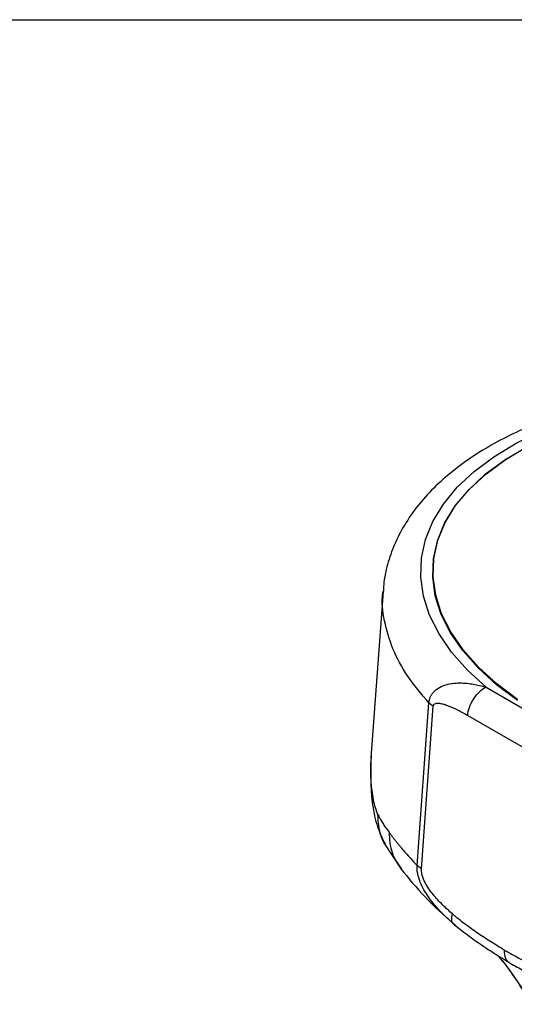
# Model space of a CAD drawing. Header units: millimetres. Extents: x 13 to 546, y 13 to 419.
# Tile 19 of 21: x 423 to 464, y 337 to 419. Entities that reach past the tile are written whole.
import ezdxf

# ---------------------------------------------------------------- set-up
doc = ezdxf.new("R2010")
doc.units = ezdxf.units.MM
doc.header["$LTSCALE"] = 2
doc.linetypes.add('SLD-Solid', pattern=[0])
doc.layers.add('TEXT', color=140, linetype='SLD-Solid', lineweight=25)

msp = doc.modelspace()

# ---------------------------------------------------------------- linework, layer by layer
for p, q in [((457.199, 373.527), (457.178, 373.23)), ((457.178, 373.23), (457.16, 372.338)), ((452.991, 371.233), (451.981, 357.305)), ((461.625, 363.213), (470.297, 358.206)), ((455.85, 348.292), (456.838, 361.909)), ((456.216, 348.009), (457.205, 361.626)), ((460.093, 360.844), (468.765, 355.837)), ((453.103, 350.103), (454.51, 347.976)), ((459.049, 343.293), (458.89, 343.404)), ((458.985, 343.315), (459.764, 342.692)), ((462.671, 340.691), (463.025, 340.228))]:
    msp.add_line(p, q)
at = {"flags": 128}
for points in [[(461.625, 363.213), (460.06, 364.647), (458.743, 366.14), (457.687, 367.679), (456.9, 369.249), (456.389, 370.836), (456.159, 372.428), (456.212, 374.009), (456.548, 375.565), (457.163, 377.083), (458.052, 378.549), (459.208, 379.951), (460.619, 381.276), (462.273, 382.511), (464.157, 383.647), (466.252, 384.673), (468.541, 385.579), (471.004, 386.359), (473.617, 387.005), (476.359, 387.511), (479.205, 387.873), (482.129, 388.088), (485.106, 388.153)], [(464.277, 362.168), (462.518, 363.493), (460.988, 364.888), (459.702, 366.341), (458.67, 367.838), (457.904, 369.366), (457.408, 370.912), (457.189, 372.461), (457.247, 374), (457.582, 375.514), (458.192, 376.99), (459.07, 378.415), (460.21, 379.775), (461.599, 381.059), (463.227, 382.256), (465.078, 383.353)], [(464.269, 362.092), (462.504, 363.42), (460.97, 364.819), (459.679, 366.275), (458.645, 367.776), (457.875, 369.309), (457.377, 370.859), (457.156, 372.412), (457.212, 373.955), (457.547, 375.474), (458.157, 376.954), (459.035, 378.383), (460.176, 379.748), (461.567, 381.037), (463.197, 382.237), (465.051, 383.338)]]:
    msp.add_lwpolyline(points, dxfattribs=at)
for points, knots in [([(485.815, 388.589), (484.989, 388.597), (483.198, 388.615), (480.473, 388.48), (477.658, 388.219), (474.91, 387.822), (472.247, 387.294), (469.687, 386.636), (467.245, 385.85), (464.939, 384.938), (462.784, 383.902), (460.797, 382.744), (458.996, 381.469), (457.4, 380.084), (456.029, 378.6), (454.899, 377.031), (454.017, 375.399), (453.407, 373.721), (453.075, 372.334), (453.035, 371.507), (453.024, 371.256)], [0, 0, 0, 0, 0.049585, 0.107615, 0.165712, 0.223902, 0.282213, 0.340674, 0.399307, 0.458131, 0.517143, 0.576311, 0.635518, 0.694532, 0.753042, 0.810684, 0.867153, 0.922339, 0.976392, 1, 1, 1, 1]), ([(456.838, 361.909), (456.213, 362.645), (454.962, 364.117), (453.73, 366.429), (453.07, 368.763), (452.848, 370.387), (453.001, 371.202), (453.01, 371.253)], [0, 0, 0, 0, 0.245917, 0.491835, 0.737752, 0.983669, 1, 1, 1, 1]), ([(456.838, 361.909), (456.843, 361.949), (456.852, 362.03), (456.877, 362.147), (456.91, 362.262), (456.952, 362.372), (457.002, 362.479), (457.06, 362.581), (457.126, 362.679), (457.2, 362.772), (457.281, 362.86), (457.369, 362.943), (457.592, 363.126), (458.025, 363.359), (458.607, 363.508), (459.139, 363.565), (459.585, 363.572), (460.06, 363.541), (460.561, 363.471), (461.087, 363.364), (461.443, 363.264), (461.625, 363.213)], [0, 0, 0, 0, 0.022706, 0.045285, 0.06778, 0.090237, 0.112699, 0.135209, 0.157812, 0.180547, 0.203457, 0.22658, 0.249953, 0.368251, 0.499849, 0.572924, 0.650036, 0.731267, 0.816662, 0.90624, 1, 1, 1, 1]), ([(460.093, 360.844), (460.107, 361.044), (460.153, 361.274), (460.321, 361.757), (460.443, 362.009), (460.742, 362.472), (460.918, 362.681), (461.277, 363.012), (461.459, 363.133), (461.625, 363.213)], [0, 0, 0, 0, 0.25, 0.25, 0.5, 0.5, 0.75, 0.75, 1, 1, 1, 1]), ([(457.205, 361.626), (457.212, 361.721), (457.264, 361.789), (457.423, 361.863), (457.526, 361.874), (457.752, 361.862), (457.875, 361.839), (458.131, 361.774), (458.263, 361.731), (458.668, 361.582), (458.948, 361.454), (459.515, 361.169), (459.802, 361.011), (460.093, 360.844)], [0, 0, 0, 0, 0.125, 0.125, 0.25, 0.25, 0.375, 0.375, 0.5, 0.5, 0.75, 0.75, 1, 1, 1, 1]), ([(451.994, 357.481), (451.963, 356.188), (451.918, 354.259), (452.419, 351.663), (452.874, 350.626), (453.105, 350.1)], [0, 0, 0, 0, 0.500991, 0.747012, 1, 1, 1, 1]), ([(451.989, 357.305), (451.976, 357.16), (451.945, 356.794), (451.939, 356.089), (451.968, 355.314), (452.048, 354.497), (452.16, 353.793), (452.323, 353.108), (452.468, 352.767), (452.542, 352.592)], [0, 0, 0, 0, 0.088068, 0.223073, 0.415532, 0.544083, 0.704997, 0.848972, 1, 1, 1, 1]), ([(452.542, 352.592), (452.573, 352.53), (452.647, 352.383), (452.786, 352.13), (452.967, 351.831), (453.202, 351.471), (453.389, 351.214), (453.494, 351.069)], [0, 0, 0, 0, 0.1219104, 0.2885768, 0.4999983, 0.7178576, 1, 1, 1, 1]), ([(452.542, 352.592), (452.558, 352.069), (452.586, 351.186), (452.994, 350.423), (453.16, 350.111)], [0, 0, 0, 0, 0.591098, 1, 1, 1, 1]), ([(453.494, 351.069), (453.548, 350.996), (453.654, 350.851), (453.823, 350.629), (453.996, 350.407), (454.175, 350.183), (454.358, 349.958), (454.591, 349.678), (454.904, 349.312), (455.331, 348.83), (455.668, 348.48), (455.85, 348.292)], [0, 0, 0, 0, 0.085541, 0.170189, 0.25395, 0.336833, 0.418847, 0.499999, 0.63826, 0.804921, 1, 1, 1, 1]), ([(453.494, 351.069), (453.533, 350.478), (453.608, 349.334), (454.234, 348.427), (454.537, 347.989)], [0, 0, 0, 0, 0.516436, 1, 1, 1, 1]), ([(454.489, 348.003), (455.138, 347.205), (456.414, 345.633), (458.1, 344.121), (458.929, 343.376)], [0, 0, 0, 0, 0.507881, 1, 1, 1, 1]), ([(458.89, 343.404), (458.792, 343.49), (458.611, 343.649), (458.255, 343.98), (457.65, 344.578), (456.981, 345.357), (456.423, 346.216), (456.14, 346.792), (455.978, 347.252), (455.904, 347.551), (455.866, 347.784), (455.849, 347.948), (455.844, 348.115), (455.848, 348.226), (455.85, 348.292)], [0, 0, 0, 0, 0.067302, 0.125044, 0.250065, 0.499812, 0.631163, 0.74991, 0.813186, 0.874955, 0.907449, 0.937481, 0.963371, 1, 1, 1, 1]), ([(458.812, 344.224), (458.672, 344.346), (458.533, 344.469), (458.256, 344.723), (458.119, 344.854), (457.712, 345.258), (457.447, 345.543), (457.071, 346.007), (456.949, 346.168), (456.72, 346.505), (456.611, 346.682), (456.421, 347.051), (456.339, 347.244), (456.257, 347.537), (456.236, 347.635), (456.213, 347.827), (456.21, 347.92), (456.216, 348.009)], [0, 0, 0, 0, 0.125, 0.125, 0.25, 0.25, 0.5, 0.5, 0.625, 0.625, 0.75, 0.75, 0.875, 0.875, 0.9375, 0.9375, 1, 1, 1, 1]), ([(458.89, 343.404), (458.814, 343.481), (458.766, 343.595), (458.739, 343.877), (458.761, 344.046), (458.812, 344.224)], [0, 0, 0, 0, 0.5, 0.5, 1, 1, 1, 1]), ([(463.184, 341.194), (463.108, 341.238), (462.923, 341.346), (462.552, 341.567), (462.072, 341.86), (461.519, 342.214), (460.968, 342.581), (460.421, 342.963), (459.878, 343.361), (459.417, 343.719), (459.063, 344.009), (458.888, 344.159), (458.812, 344.224)], [0, 0, 0, 0, 0.051492, 0.125665, 0.251266, 0.376738, 0.502025, 0.627143, 0.751967, 0.876292, 0.946804, 1, 1, 1, 1]), ([(463.646, 340.106), (463.51, 340.185), (463.242, 340.341), (462.85, 340.577), (462.396, 340.856), (461.873, 341.189), (461.273, 341.587), (460.673, 342.003), (460.074, 342.442), (459.588, 342.82), (459.192, 343.144), (458.996, 343.312), (458.89, 343.404)], [0, 0, 0, 0, 0.08734, 0.170644, 0.249999, 0.375006, 0.499999, 0.626267, 0.750006, 0.874998, 0.931617, 1, 1, 1, 1]), ([(463.646, 340.106), (463.49, 340.178), (463.358, 340.316), (463.196, 340.699), (463.166, 340.942), (463.184, 341.194)], [0, 0, 0, 0, 0.5, 0.5, 1, 1, 1, 1]), ([(463.184, 341.194), (463.338, 341.106), (463.644, 340.932), (464.098, 340.683), (464.545, 340.447), (464.983, 340.225), (465.464, 339.991), (465.978, 339.755), (466.538, 339.518), (467.084, 339.308), (467.449, 339.192), (467.627, 339.135)], [0, 0, 0, 0, 0.1042596, 0.2065655, 0.3069437, 0.4054221, 0.5020298, 0.6313704, 0.7519726, 0.8793378, 1, 1, 1, 1]), ([(463.015, 340.288), (463.187, 340.056), (463.82, 339.207), (464.668, 337.985), (465.208, 337.029), (465.417, 336.66)], [0, 0, 0, 0, 0.1871325, 0.6855571, 1, 1, 1, 1]), ([(463.047, 340.243), (463.351, 339.829), (464.248, 338.607), (464.957, 337.459), (465.426, 336.7)], [0, 0, 0, 0, 0.338822, 1, 1, 1, 1]), ([(463.646, 340.106), (464.034, 339.888), (464.81, 339.454), (465.645, 339.02), (466.086, 338.832), (466.16, 338.801)], [0, 0, 0, 0, 0.454783, 0.909546, 1, 1, 1, 1])]:
    msp.add_open_spline(points, degree=3, knots=knots)
for points in [[(457.205, 361.626), (457.058, 361.711), (456.933, 361.807), (456.838, 361.909)], [(456.216, 348.009), (456.072, 348.092), (455.946, 348.188), (455.85, 348.292)]]:
    msp.add_open_spline(points, degree=3)
at = {"layer": 'TEXT'}
msp.add_line((12.7, 419.1), (546.1, 419.1), dxfattribs=at)

doc.saveas('drawing.dxf')
